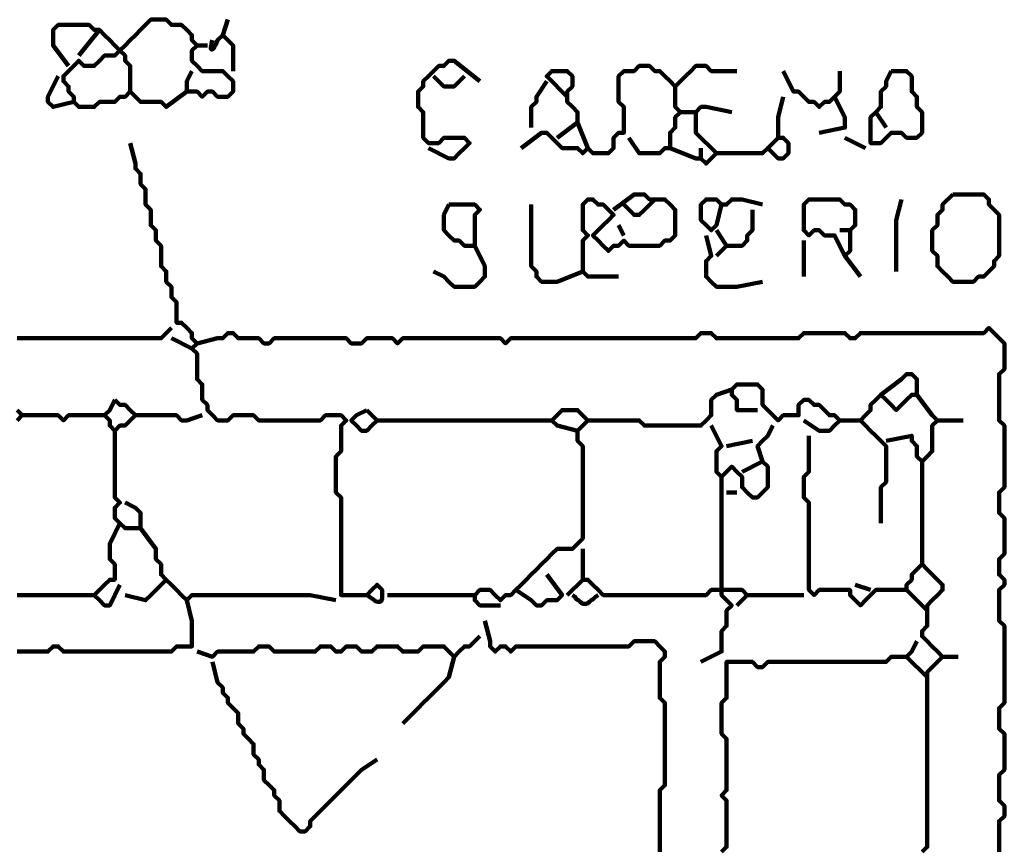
# Model space of a CAD drawing. Header units: metres. Extents: x 2413 to 4131, y 3282 to 4239.
# Tile 29 of 57: x 2932.42 to 2934.18, y 4231.08 to 4232.57. Entities that reach past the tile are written whole.
import ezdxf

# ---------------------------------------------------------------- set-up
doc = ezdxf.new("R2010")
doc.units = ezdxf.units.M
doc.layers.add('P', color=250, linetype='Continuous', lineweight=100)

msp = doc.modelspace()

# ---------------------------------------------------------------- linework, layer by layer
at = {"layer": 'P', "color": 0, "linetype": 'Continuous'}
for points in [[(2932.7158, 4232.4417), (2932.6788, 4232.4141), (2932.6696, 4232.4233), (2932.6604, 4232.4233), (2932.6511, 4232.4233), (2932.6419, 4232.4233), (2932.6327, 4232.4233), (2932.6235, 4232.4325), (2932.6142, 4232.4417), (2932.605, 4232.4325), (2932.5958, 4232.4325), (2932.5865, 4232.4233), (2932.5773, 4232.4233), (2932.5681, 4232.4233), (2932.5588, 4232.4233), (2932.5496, 4232.4141), (2932.5404, 4232.4141), (2932.5311, 4232.4141), (2932.5219, 4232.4141), (2932.5127, 4232.4233), (2932.5127, 4232.4325), (2932.5035, 4232.4417), (2932.5035, 4232.451), (2932.4942, 4232.4602), (2932.4942, 4232.4694), (2932.5035, 4232.4787), (2932.5127, 4232.4879), (2932.5219, 4232.4971), (2932.5311, 4232.4879), (2932.5404, 4232.4879), (2932.5496, 4232.4879), (2932.5588, 4232.4971), (2932.5681, 4232.5064), (2932.5773, 4232.5064), (2932.5865, 4232.5064), (2932.5958, 4232.5156), (2932.605, 4232.5248), (2932.6142, 4232.5341), (2932.6235, 4232.5433), (2932.6327, 4232.5525), (2932.6419, 4232.5617), (2932.6511, 4232.571), (2932.6604, 4232.571), (2932.6696, 4232.571), (2932.6788, 4232.571), (2932.6881, 4232.5617), (2932.6973, 4232.5617), (2932.7065, 4232.5617), (2932.7158, 4232.5525), (2932.725, 4232.5433), (2932.725, 4232.5341), (2932.7342, 4232.5248), (2932.725, 4232.5156), (2932.725, 4232.5064), (2932.725, 4232.4971), (2932.7342, 4232.4879), (2932.7435, 4232.4787), (2932.7527, 4232.4787), (2932.7619, 4232.4787), (2932.7711, 4232.4787), (2932.7804, 4232.4787), (2932.7896, 4232.4694), (2932.7988, 4232.4602), (2932.7988, 4232.451), (2932.7988, 4232.4417), (2932.7896, 4232.4325), (2932.7804, 4232.4325), (2932.7711, 4232.4325), (2932.7619, 4232.4417), (2932.7527, 4232.4417), (2932.7435, 4232.4325), (2932.7342, 4232.4417), (2932.725, 4232.4417), (2932.7158, 4232.4417), (2932.7158, 4232.451), (2932.7158, 4232.4602), (2932.725, 4232.4787)], [(2932.7896, 4232.571), (2932.7804, 4232.5433), (2932.7711, 4232.5341), (2932.7696, 4232.531), (2932.7681, 4232.5264), (2932.765, 4232.5217), (2932.7635, 4232.5187), (2932.7604, 4232.5171), (2932.7588, 4232.5187), (2932.7588, 4232.5217), (2932.7604, 4232.5264), (2932.7604, 4232.5294), (2932.7619, 4232.5341)], [(2932.5035, 4232.4879), (2932.4758, 4232.5248), (2932.4758, 4232.5341), (2932.4758, 4232.5433), (2932.4758, 4232.5525), (2932.485, 4232.5617), (2932.4942, 4232.5617), (2932.5035, 4232.5617), (2932.5127, 4232.5617), (2932.5219, 4232.5617), (2932.5311, 4232.5617), (2932.5404, 4232.5617), (2932.5496, 4232.5525), (2932.5588, 4232.5525), (2932.5681, 4232.5433), (2932.5773, 4232.5341), (2932.5865, 4232.5248), (2932.5958, 4232.5156), (2932.605, 4232.5064), (2932.605, 4232.4971), (2932.6142, 4232.4879), (2932.6142, 4232.4787), (2932.6142, 4232.4694), (2932.6142, 4232.4602), (2932.6142, 4232.4417)], [(2932.5588, 4232.5525), (2932.5219, 4232.5064)], [(2932.7804, 4232.5433), (2932.7988, 4232.5248), (2932.7988, 4232.5156), (2932.7988, 4232.5064), (2932.7988, 4232.4787)], [(2932.7342, 4232.5248), (2932.7527, 4232.5248)], [(2933.1496, 4232.3402), (2933.1865, 4232.3217), (2933.1958, 4232.3217), (2933.205, 4232.331), (2933.2142, 4232.3402), (2933.2235, 4232.3494), (2933.2142, 4232.3587), (2933.205, 4232.3587), (2933.1958, 4232.3587), (2933.1865, 4232.3587), (2933.1773, 4232.3587), (2933.1681, 4232.3494), (2933.1588, 4232.3494), (2933.1496, 4232.3494), (2933.1404, 4232.3587), (2933.1404, 4232.3679), (2933.1404, 4232.3771), (2933.1404, 4232.3864), (2933.1404, 4232.3956), (2933.1404, 4232.4048), (2933.1311, 4232.4141), (2933.1311, 4232.4233), (2933.1311, 4232.4325), (2933.1311, 4232.4417), (2933.1404, 4232.451), (2933.1404, 4232.4602), (2933.1496, 4232.4694), (2933.1588, 4232.4787), (2933.1681, 4232.4879), (2933.1773, 4232.4879), (2933.1865, 4232.4971), (2933.1958, 4232.4971), (2933.2419, 4232.4602)], [(2933.3158, 4232.3402), (2933.3527, 4232.3679), (2933.3619, 4232.3679), (2933.3711, 4232.3587), (2933.3804, 4232.3494), (2933.3896, 4232.3402), (2933.3988, 4232.3402), (2933.4081, 4232.3402), (2933.4173, 4232.3402), (2933.4265, 4232.331), (2933.4358, 4232.3402), (2933.445, 4232.331), (2933.4542, 4232.331), (2933.4635, 4232.331), (2933.4727, 4232.331), (2933.4819, 4232.3402), (2933.4819, 4232.3494), (2933.4819, 4232.3587), (2933.4911, 4232.3679), (2933.5004, 4232.3679), (2933.5004, 4232.3771), (2933.5004, 4232.3864), (2933.5004, 4232.3956), (2933.5004, 4232.4048), (2933.5004, 4232.4141), (2933.4911, 4232.4233), (2933.4911, 4232.4325), (2933.4911, 4232.4417), (2933.4911, 4232.451), (2933.4911, 4232.4602), (2933.4911, 4232.4694), (2933.5004, 4232.4787), (2933.5096, 4232.4787), (2933.5188, 4232.4787), (2933.5281, 4232.4879), (2933.5373, 4232.4879), (2933.5465, 4232.4879), (2933.5558, 4232.4787), (2933.565, 4232.4787), (2933.5742, 4232.4694), (2933.5835, 4232.4602), (2933.5927, 4232.451), (2933.6019, 4232.4602), (2933.6111, 4232.4694), (2933.6204, 4232.4787), (2933.6296, 4232.4879), (2933.6388, 4232.4879), (2933.6481, 4232.4879), (2933.6573, 4232.4787), (2933.6665, 4232.4787), (2933.6758, 4232.4787), (2933.685, 4232.4787), (2933.7035, 4232.4787)], [(2933.3988, 4232.4325), (2933.3619, 4232.4694), (2933.3711, 4232.4787), (2933.3804, 4232.4787), (2933.3896, 4232.4787), (2933.3988, 4232.4787), (2933.4081, 4232.4694), (2933.4081, 4232.4602), (2933.4081, 4232.451), (2933.3988, 4232.4417), (2933.3988, 4232.4325), (2933.3988, 4232.4233), (2933.4081, 4232.4141), (2933.4173, 4232.4048), (2933.4173, 4232.3956), (2933.4173, 4232.3864), (2933.3804, 4232.3587)], [(2933.7865, 4232.4787), (2933.805, 4232.4417), (2933.8142, 4232.4417), (2933.8235, 4232.4325), (2933.8327, 4232.4233), (2933.8419, 4232.4233), (2933.8511, 4232.4141), (2933.8604, 4232.4233), (2933.8696, 4232.4233), (2933.8788, 4232.4325), (2933.8881, 4232.4417), (2933.8881, 4232.451), (2933.8881, 4232.4787)], [(2933.9804, 4232.4787), (2933.9896, 4232.4787), (2933.9988, 4232.4787), (2934.0081, 4232.4787), (2934.0173, 4232.4694), (2934.0173, 4232.4602), (2934.0173, 4232.451), (2934.0173, 4232.4417), (2934.0265, 4232.4325), (2934.0265, 4232.4233), (2934.0265, 4232.4141), (2934.0358, 4232.4048), (2934.0358, 4232.3956), (2934.0358, 4232.3864), (2934.0358, 4232.3771), (2934.0358, 4232.3679), (2934.0265, 4232.3587), (2934.0173, 4232.3587), (2934.0081, 4232.3587), (2933.9988, 4232.3679), (2933.9896, 4232.3679), (2933.9804, 4232.3679), (2933.9711, 4232.3587), (2933.9619, 4232.3494), (2933.9527, 4232.3494), (2933.9435, 4232.3494), (2933.9435, 4232.3587), (2933.9435, 4232.3679), (2933.9435, 4232.3771), (2933.9435, 4232.3864), (2933.9435, 4232.3956), (2933.9527, 4232.4048), (2933.9619, 4232.4141), (2933.9619, 4232.4233), (2933.9619, 4232.4325), (2933.9619, 4232.4417), (2933.9711, 4232.451), (2933.9711, 4232.4602), (2933.9804, 4232.4787)], [(2932.485, 4232.4694), (2932.4665, 4232.4325), (2932.4665, 4232.4233), (2932.4758, 4232.4141), (2932.5127, 4232.4233)], [(2933.1588, 4232.4694), (2933.1773, 4232.451), (2933.1865, 4232.451), (2933.1958, 4232.451), (2933.2142, 4232.4694)], [(2933.3619, 4232.4602), (2933.3435, 4232.4325), (2933.3435, 4232.4233), (2933.3342, 4232.4141), (2933.3342, 4232.4048), (2933.3342, 4232.3956), (2933.3342, 4232.3771)], [(2933.5927, 4232.451), (2933.5927, 4232.4141), (2933.6019, 4232.4048), (2933.5927, 4232.3956), (2933.5927, 4232.3864), (2933.5927, 4232.3771), (2933.5835, 4232.3679), (2933.5835, 4232.3587), (2933.5835, 4232.3494), (2933.5835, 4232.3402), (2933.5742, 4232.3402), (2933.565, 4232.331), (2933.5558, 4232.331), (2933.5465, 4232.331), (2933.5373, 4232.331), (2933.5281, 4232.331), (2933.5096, 4232.3587)], [(2933.7865, 4232.4325), (2933.7773, 4232.3956), (2933.7773, 4232.3864), (2933.7773, 4232.3771), (2933.7773, 4232.3679), (2933.7773, 4232.3587), (2933.7865, 4232.3587), (2933.7958, 4232.3494), (2933.7958, 4232.3402), (2933.7958, 4232.331), (2933.7865, 4232.3217), (2933.7773, 4232.3217), (2933.7681, 4232.331), (2933.7588, 4232.3402), (2933.7496, 4232.331), (2933.7404, 4232.331), (2933.7311, 4232.331), (2933.7219, 4232.331), (2933.7127, 4232.331), (2933.7035, 4232.331), (2933.6942, 4232.331), (2933.685, 4232.331), (2933.6758, 4232.331), (2933.6665, 4232.331), (2933.6573, 4232.3217), (2933.6481, 4232.3125), (2933.6388, 4232.3217), (2933.6296, 4232.3217), (2933.5835, 4232.3402)], [(2933.8788, 4232.4325), (2933.8973, 4232.3956), (2933.8973, 4232.3864), (2933.8973, 4232.3771), (2933.8511, 4232.3679)], [(2933.6019, 4232.4048), (2933.6296, 4232.4048)], [(2933.6665, 4232.331), (2933.6296, 4232.3679), (2933.6296, 4232.3771), (2933.6296, 4232.3864), (2933.6296, 4232.3956), (2933.6296, 4232.4048), (2933.6388, 4232.4141), (2933.6481, 4232.4141), (2933.6942, 4232.4048)], [(2933.9527, 4232.4048), (2933.9711, 4232.3771)], [(2933.4173, 4232.3864), (2933.4358, 4232.3402)], [(2933.7773, 4232.3587), (2933.7588, 4232.3402)], [(2933.8973, 4232.3587), (2933.9342, 4232.3402)], [(2932.6142, 4232.3494), (2932.6235, 4232.3125), (2932.6235, 4232.3033), (2932.6327, 4232.2941), (2932.6327, 4232.2848), (2932.6327, 4232.2756), (2932.6419, 4232.2664), (2932.6419, 4232.2571), (2932.6419, 4232.2479), (2932.6419, 4232.2387), (2932.6511, 4232.2294), (2932.6511, 4232.2202), (2932.6511, 4232.211), (2932.6511, 4232.2017), (2932.6604, 4232.1925), (2932.6604, 4232.1833), (2932.6604, 4232.1741), (2932.6696, 4232.1648), (2932.6696, 4232.1556), (2932.6696, 4232.1464), (2932.6696, 4232.1371), (2932.6696, 4232.1279), (2932.6788, 4232.1187), (2932.6788, 4232.1094), (2932.6788, 4232.1002), (2932.6881, 4232.091), (2932.6881, 4232.0817), (2932.6881, 4232.0725), (2932.6973, 4232.0633), (2932.6973, 4232.0541), (2932.6973, 4232.0448), (2932.6973, 4232.0356), (2932.6973, 4232.0264), (2932.7065, 4232.0264), (2932.7158, 4232.0171), (2932.725, 4232.0079), (2932.725, 4231.9987), (2932.7342, 4231.9894), (2932.725, 4231.9802), (2932.7342, 4231.971), (2932.7342, 4231.9617), (2932.7342, 4231.9525), (2932.7342, 4231.9433), (2932.7342, 4231.9341), (2932.7342, 4231.9248), (2932.7435, 4231.9156), (2932.7435, 4231.9064), (2932.7435, 4231.8971), (2932.7435, 4231.8879), (2932.7527, 4231.8787), (2932.7527, 4231.8694), (2932.7619, 4231.8602), (2932.7711, 4231.851), (2932.7804, 4231.851), (2932.7896, 4231.851), (2932.7988, 4231.8602), (2932.8081, 4231.8602), (2932.8173, 4231.8602), (2932.8265, 4231.8602), (2932.8358, 4231.8602), (2932.845, 4231.851), (2932.8542, 4231.851), (2932.8635, 4231.851), (2932.8727, 4231.851), (2932.8819, 4231.851), (2932.8911, 4231.851), (2932.9004, 4231.851), (2932.9096, 4231.851), (2932.9188, 4231.851), (2932.9281, 4231.851), (2932.9373, 4231.851), (2932.9465, 4231.851), (2932.9558, 4231.851), (2932.965, 4231.8602), (2932.9742, 4231.8602), (2932.9835, 4231.8602), (2932.9927, 4231.8602), (2933.0019, 4231.851), (2932.9927, 4231.8417), (2932.9927, 4231.8325), (2932.9927, 4231.8233), (2932.9927, 4231.8141), (2932.9927, 4231.8048), (2932.9927, 4231.7956), (2932.9835, 4231.7864), (2932.9835, 4231.7771), (2932.9835, 4231.7679), (2932.9835, 4231.7587), (2932.9835, 4231.7494), (2932.9835, 4231.7402), (2932.9835, 4231.731), (2932.9835, 4231.7217), (2932.9927, 4231.7125), (2932.9927, 4231.7033), (2932.9927, 4231.6941), (2932.9927, 4231.6848), (2932.9927, 4231.6756), (2932.9927, 4231.6664), (2932.9927, 4231.6571), (2932.9927, 4231.6479), (2932.9927, 4231.6387), (2932.9927, 4231.6294), (2932.9927, 4231.6202), (2932.9927, 4231.611), (2932.9927, 4231.6017), (2932.9927, 4231.5925), (2932.9927, 4231.5833), (2932.9927, 4231.5741), (2932.9927, 4231.5648), (2932.9927, 4231.5556), (2932.9927, 4231.5464), (2932.9927, 4231.5371), (2933.0019, 4231.5371), (2933.0111, 4231.5371), (2933.0204, 4231.5371), (2933.0296, 4231.5371), (2933.0388, 4231.5371), (2933.0481, 4231.5464), (2933.0573, 4231.5556), (2933.0665, 4231.5464), (2933.0665, 4231.5417), (2933.0665, 4231.5371), (2933.0665, 4231.531), (2933.065, 4231.5264), (2933.0619, 4231.5248), (2933.0588, 4231.5248), (2933.0542, 4231.5264), (2933.0511, 4231.5294), (2933.0481, 4231.531), (2933.0435, 4231.5341), (2933.0388, 4231.5371)], [(2933.6388, 4232.3402), (2933.6388, 4232.3217)], [(2933.4819, 4232.2294), (2933.5188, 4232.2571), (2933.5281, 4232.2571), (2933.5373, 4232.2571), (2933.5465, 4232.2479), (2933.5558, 4232.2479), (2933.565, 4232.2479), (2933.5742, 4232.2479), (2933.5835, 4232.2387), (2933.5927, 4232.2294), (2933.5927, 4232.2202), (2933.5927, 4232.211), (2933.5927, 4232.2017), (2933.5927, 4232.1925), (2933.5927, 4232.1833), (2933.5835, 4232.1741), (2933.5742, 4232.1741), (2933.565, 4232.1648), (2933.5558, 4232.1648), (2933.5465, 4232.1648), (2933.5373, 4232.1648), (2933.5281, 4232.1648), (2933.5188, 4232.1648), (2933.5096, 4232.1648), (2933.5004, 4232.1741), (2933.4911, 4232.1648), (2933.4819, 4232.1648), (2933.4727, 4232.1556), (2933.4635, 4232.1648), (2933.4542, 4232.1741), (2933.445, 4232.1833), (2933.4542, 4232.1925), (2933.4635, 4232.2017), (2933.4727, 4232.211), (2933.4819, 4232.2202), (2933.4727, 4232.2294), (2933.4635, 4232.2387), (2933.4542, 4232.2387), (2933.445, 4232.2479), (2933.4358, 4232.2479), (2933.4265, 4232.2387), (2933.4265, 4232.2294), (2933.4265, 4232.2202), (2933.4265, 4232.211), (2933.4265, 4232.2017), (2933.4265, 4232.1925), (2933.4358, 4232.1833), (2933.4265, 4232.1741), (2933.4265, 4232.1648), (2933.4265, 4232.1556), (2933.4265, 4232.1464), (2933.4265, 4232.1371), (2933.4265, 4232.1279), (2933.4265, 4232.1187), (2933.4358, 4232.1094), (2933.445, 4232.1094), (2933.4911, 4232.1094)], [(2933.5558, 4232.2479), (2933.5373, 4232.2294), (2933.5281, 4232.2202), (2933.5188, 4232.2202), (2933.5004, 4232.2387)], [(2933.6758, 4232.2387), (2933.6665, 4232.2017), (2933.6573, 4232.1925), (2933.6481, 4232.2017), (2933.6388, 4232.211), (2933.6388, 4232.2202), (2933.6388, 4232.2294), (2933.6388, 4232.2387), (2933.6481, 4232.2479), (2933.6573, 4232.2479), (2933.6665, 4232.2479), (2933.6758, 4232.2387), (2933.685, 4232.2387), (2933.6942, 4232.2479), (2933.7035, 4232.2479), (2933.7127, 4232.2479), (2933.7496, 4232.2387)], [(2933.8973, 4232.1464), (2933.8788, 4232.1833), (2933.8696, 4232.1833), (2933.8604, 4232.1833), (2933.8511, 4232.1925), (2933.8419, 4232.1925), (2933.8327, 4232.1833), (2933.8235, 4232.1925), (2933.8235, 4232.2017), (2933.8235, 4232.211), (2933.8235, 4232.2202), (2933.8235, 4232.2294), (2933.8235, 4232.2387), (2933.8327, 4232.2479), (2933.8419, 4232.2479), (2933.8511, 4232.2479), (2933.8604, 4232.2479), (2933.8696, 4232.2479), (2933.8788, 4232.2479), (2933.8881, 4232.2479), (2933.8973, 4232.2387), (2933.9065, 4232.2387), (2933.9158, 4232.2294), (2933.9158, 4232.2202), (2933.9158, 4232.211), (2933.9158, 4232.2017), (2933.9065, 4232.1925), (2933.9065, 4232.1833), (2933.9065, 4232.1741), (2933.9065, 4232.1648), (2933.9065, 4232.1556), (2933.8973, 4232.1464), (2933.925, 4232.1094)], [(2933.9988, 4232.2479), (2933.9896, 4232.211), (2933.9896, 4232.2017), (2933.9896, 4232.1925), (2933.9896, 4232.1833), (2933.9896, 4232.1741), (2933.9896, 4232.1648), (2933.9896, 4232.1556), (2933.9896, 4232.1187)], [(2934.0911, 4232.2571), (2934.1004, 4232.2571), (2934.1096, 4232.2571), (2934.1188, 4232.2571), (2934.1281, 4232.2571), (2934.1373, 4232.2571), (2934.1465, 4232.2571), (2934.1558, 4232.2479), (2934.1558, 4232.2387), (2934.165, 4232.2294), (2934.1742, 4232.2202), (2934.1742, 4232.211), (2934.1742, 4232.2017), (2934.1742, 4232.1925), (2934.1742, 4232.1833), (2934.1742, 4232.1741), (2934.1742, 4232.1648), (2934.1742, 4232.1556), (2934.1742, 4232.1464), (2934.165, 4232.1371), (2934.165, 4232.1279), (2934.1558, 4232.1187), (2934.1465, 4232.1094), (2934.1373, 4232.1094), (2934.1281, 4232.1002), (2934.1188, 4232.1002), (2934.1096, 4232.1002), (2934.1004, 4232.1002), (2934.0911, 4232.1002), (2934.0819, 4232.1094), (2934.0727, 4232.1187), (2934.0635, 4232.1279), (2934.0635, 4232.1371), (2934.0635, 4232.1464), (2934.0542, 4232.1556), (2934.0542, 4232.1648), (2934.0542, 4232.1741), (2934.0542, 4232.1833), (2934.0542, 4232.1925), (2934.0635, 4232.2017), (2934.0635, 4232.211), (2934.0635, 4232.2202), (2934.0727, 4232.2294), (2934.0727, 4232.2387), (2934.0911, 4232.2571)], [(2933.1865, 4232.2387), (2933.1958, 4232.2387), (2933.205, 4232.2387), (2933.2142, 4232.2387), (2933.2235, 4232.2387), (2933.2327, 4232.2387), (2933.2419, 4232.2294), (2933.2327, 4232.2202), (2933.2327, 4232.211), (2933.2327, 4232.2017), (2933.2327, 4232.1925), (2933.2327, 4232.1833), (2933.2327, 4232.1741), (2933.2327, 4232.1648), (2933.2235, 4232.1648), (2933.2142, 4232.1648), (2933.205, 4232.1741), (2933.1958, 4232.1741), (2933.1865, 4232.1833), (2933.1773, 4232.1925), (2933.1773, 4232.2017), (2933.1773, 4232.211), (2933.1773, 4232.2202), (2933.1865, 4232.2387)], [(2933.3342, 4232.2387), (2933.3342, 4232.2017), (2933.3342, 4232.1925), (2933.3342, 4232.1833), (2933.3342, 4232.1741), (2933.3342, 4232.1648), (2933.3342, 4232.1556), (2933.3342, 4232.1464), (2933.3342, 4232.1371), (2933.3342, 4232.1279), (2933.3435, 4232.1187), (2933.3435, 4232.1094), (2933.3527, 4232.1002), (2933.3619, 4232.1002), (2933.3711, 4232.1002), (2933.3804, 4232.1002), (2933.4265, 4232.1187)], [(2933.7311, 4232.2294), (2933.7311, 4232.1925), (2933.7219, 4232.1833), (2933.7219, 4232.1741), (2933.7127, 4232.1648), (2933.7035, 4232.1648), (2933.6942, 4232.1648), (2933.685, 4232.1648), (2933.6665, 4232.1925)], [(2933.4911, 4232.2017), (2933.5004, 4232.1833)], [(2933.8881, 4232.1925), (2933.9065, 4232.1925)], [(2933.6481, 4232.1833), (2933.6573, 4232.1464), (2933.6481, 4232.1371), (2933.6481, 4232.1279), (2933.6481, 4232.1187), (2933.6481, 4232.1094), (2933.6573, 4232.1002), (2933.6665, 4232.091), (2933.6758, 4232.091), (2933.685, 4232.091), (2933.6942, 4232.091), (2933.7035, 4232.091), (2933.7496, 4232.1002)], [(2933.8235, 4232.1741), (2933.8235, 4232.1556), (2933.8235, 4232.1464), (2933.8235, 4232.1371), (2933.8235, 4232.1094)], [(2933.2327, 4232.1648), (2933.2511, 4232.1279), (2933.2511, 4232.1187), (2933.2511, 4232.1094), (2933.2419, 4232.1002), (2933.2327, 4232.091), (2933.2235, 4232.091), (2933.2142, 4232.091), (2933.205, 4232.091), (2933.1958, 4232.091), (2933.1865, 4232.1002), (2933.1773, 4232.1094), (2933.1588, 4232.1187)], [(2933.685, 4232.1648), (2933.6665, 4232.1464)], [(2932.6881, 4232.0171), (2932.6696, 4231.9987), (2932.6604, 4231.9987), (2932.6511, 4231.9987), (2932.6419, 4231.9987), (2932.6327, 4231.9987), (2932.6235, 4231.9987), (2932.6142, 4231.9987), (2932.605, 4231.9987), (2932.5958, 4231.9987), (2932.5865, 4231.9987), (2932.5773, 4231.9987), (2932.5681, 4231.9987), (2932.5588, 4231.9987), (2932.5496, 4231.9987), (2932.5404, 4231.9987), (2932.5311, 4231.9987), (2932.5219, 4231.9987), (2932.5127, 4231.9987), (2932.5035, 4231.9987), (2932.4942, 4231.9987), (2932.485, 4231.9987), (2932.4758, 4231.9987), (2932.4665, 4231.9987), (2932.4573, 4231.9987), (2932.4481, 4231.9987), (2932.4388, 4231.9987), (2932.4296, 4231.9987), (2932.4204, 4231.9987), (2932.4111, 4231.9987)], [(2932.7342, 4231.9894), (2932.7711, 4231.9987), (2932.7804, 4231.9987), (2932.7896, 4232.0079), (2932.7988, 4232.0079), (2932.8081, 4231.9987), (2932.8173, 4231.9987), (2932.8265, 4231.9987), (2932.8358, 4231.9987), (2932.845, 4231.9987), (2932.8542, 4231.9894), (2932.8635, 4231.9894), (2932.8727, 4231.9987), (2932.8819, 4231.9987), (2932.8911, 4231.9987), (2932.9004, 4231.9987), (2932.9096, 4231.9987), (2932.9188, 4231.9987), (2932.9281, 4231.9987), (2932.9373, 4231.9987), (2932.9465, 4231.9987), (2932.9558, 4231.9987), (2932.965, 4231.9987), (2932.9742, 4231.9987), (2932.9835, 4231.9987), (2932.9927, 4231.9987), (2933.0019, 4231.9987), (2933.0111, 4231.9894), (2933.0204, 4231.9894), (2933.0296, 4231.9894), (2933.0388, 4231.9987), (2933.0481, 4231.9987), (2933.0573, 4231.9987), (2933.0665, 4231.9987), (2933.0758, 4231.9987), (2933.085, 4231.9987), (2933.0942, 4231.9894), (2933.1035, 4231.9987), (2933.1127, 4231.9987), (2933.1219, 4231.9987), (2933.1311, 4231.9987), (2933.1404, 4231.9987), (2933.1496, 4231.9987), (2933.1588, 4231.9987), (2933.1681, 4231.9987), (2933.1773, 4231.9987), (2933.1865, 4231.9987), (2933.1958, 4231.9987), (2933.205, 4231.9987), (2933.2142, 4231.9987), (2933.2235, 4231.9987), (2933.2327, 4231.9987), (2933.2419, 4231.9987), (2933.2511, 4231.9987), (2933.2604, 4231.9987), (2933.2696, 4231.9987), (2933.2788, 4231.9987), (2933.2881, 4231.9894), (2933.2973, 4231.9987), (2933.3065, 4231.9987), (2933.3158, 4231.9987), (2933.325, 4231.9987), (2933.3342, 4231.9987), (2933.3435, 4231.9987), (2933.3527, 4231.9987), (2933.3619, 4231.9987), (2933.3711, 4231.9987), (2933.3804, 4231.9987), (2933.3896, 4231.9987), (2933.3988, 4231.9987), (2933.4081, 4231.9987), (2933.4173, 4231.9987), (2933.4265, 4231.9987), (2933.4358, 4231.9987), (2933.445, 4231.9987), (2933.4542, 4231.9987), (2933.4635, 4231.9987), (2933.4727, 4231.9987), (2933.4819, 4231.9987), (2933.4911, 4231.9987), (2933.5004, 4231.9987), (2933.5096, 4231.9987), (2933.5188, 4231.9987), (2933.5281, 4231.9987), (2933.5373, 4231.9987), (2933.5465, 4231.9987), (2933.5558, 4231.9987), (2933.565, 4231.9987), (2933.5742, 4231.9987), (2933.5835, 4231.9987), (2933.5927, 4231.9987), (2933.6019, 4231.9987), (2933.6111, 4231.9987), (2933.6204, 4231.9987), (2933.6296, 4231.9987), (2933.6388, 4232.0079), (2933.6481, 4232.0079), (2933.6573, 4232.0079), (2933.6665, 4231.9987), (2933.6758, 4231.9987), (2933.685, 4231.9987), (2933.6942, 4231.9987), (2933.7035, 4231.9987), (2933.7127, 4231.9987), (2933.7219, 4231.9987), (2933.7311, 4231.9987), (2933.7404, 4231.9987), (2933.7496, 4231.9987), (2933.7588, 4231.9987), (2933.7681, 4231.9987), (2933.7773, 4231.9987), (2933.7865, 4231.9987), (2933.7958, 4231.9987), (2933.805, 4231.9987), (2933.8142, 4231.9987), (2933.8235, 4232.0079), (2933.8327, 4232.0079), (2933.8419, 4232.0079), (2933.8511, 4232.0079), (2933.8604, 4232.0079), (2933.8696, 4232.0079), (2933.8788, 4232.0079), (2933.8881, 4232.0079), (2933.8973, 4232.0079), (2933.9065, 4231.9987), (2933.9158, 4231.9987), (2933.925, 4232.0079), (2933.9342, 4232.0079), (2933.9435, 4232.0079), (2933.9527, 4232.0079), (2933.9619, 4232.0079), (2933.9711, 4232.0079), (2933.9804, 4232.0079), (2933.9896, 4232.0079), (2933.9988, 4232.0079), (2934.0081, 4232.0079), (2934.0173, 4232.0079), (2934.0265, 4232.0079), (2934.0358, 4232.0079), (2934.045, 4232.0079), (2934.0542, 4232.0079), (2934.0635, 4232.0079), (2934.0727, 4232.0079), (2934.0819, 4232.0079), (2934.0911, 4232.0079), (2934.1004, 4232.0079), (2934.1096, 4232.0079), (2934.1188, 4232.0079), (2934.1281, 4232.0079), (2934.1373, 4232.0079), (2934.1465, 4232.0079), (2934.1558, 4232.0171), (2934.165, 4232.0079), (2934.1742, 4231.9987), (2934.1835, 4231.9894), (2934.1835, 4231.9802), (2934.1835, 4231.971), (2934.1835, 4231.9617), (2934.1835, 4231.9525), (2934.1835, 4231.9433), (2934.1742, 4231.9341), (2934.1742, 4231.9248), (2934.1742, 4231.9156), (2934.1742, 4231.9064), (2934.1742, 4231.8971), (2934.1742, 4231.8879), (2934.1742, 4231.8787), (2934.1742, 4231.8694), (2934.1742, 4231.8602), (2934.1742, 4231.851), (2934.1835, 4231.8417), (2934.1835, 4231.8325), (2934.1835, 4231.8233), (2934.1835, 4231.8141), (2934.1835, 4231.8048), (2934.1835, 4231.7956), (2934.1835, 4231.7864), (2934.1835, 4231.7771), (2934.1835, 4231.7679), (2934.1835, 4231.7587), (2934.1835, 4231.7494), (2934.1835, 4231.7402), (2934.1835, 4231.731), (2934.1742, 4231.7217), (2934.1742, 4231.7125), (2934.1742, 4231.7033), (2934.1742, 4231.6941), (2934.1742, 4231.6848), (2934.1835, 4231.6756), (2934.1835, 4231.6664), (2934.1835, 4231.6571), (2934.1835, 4231.6479), (2934.1835, 4231.6387), (2934.1835, 4231.6294), (2934.1835, 4231.6202), (2934.1835, 4231.611), (2934.1742, 4231.6017), (2934.1742, 4231.5925), (2934.1742, 4231.5833), (2934.1742, 4231.5741), (2934.1835, 4231.5648), (2934.1835, 4231.5556), (2934.1742, 4231.5464), (2934.1742, 4231.5371), (2934.1742, 4231.5279), (2934.1742, 4231.5187), (2934.1742, 4231.5094), (2934.1742, 4231.5002), (2934.1742, 4231.491), (2934.1835, 4231.4817), (2934.1835, 4231.4725), (2934.1835, 4231.4633), (2934.1835, 4231.4541), (2934.1835, 4231.4448), (2934.1835, 4231.4356), (2934.1835, 4231.4264), (2934.1835, 4231.4171), (2934.1835, 4231.4079), (2934.1835, 4231.3987), (2934.1835, 4231.3894), (2934.1835, 4231.3802), (2934.1835, 4231.371), (2934.1835, 4231.3617), (2934.1835, 4231.3525), (2934.1835, 4231.3433), (2934.1742, 4231.3341), (2934.1742, 4231.3248), (2934.1742, 4231.3156), (2934.1742, 4231.3064), (2934.1742, 4231.2971), (2934.1835, 4231.2879), (2934.1835, 4231.2787), (2934.1835, 4231.2694), (2934.1835, 4231.2602), (2934.1835, 4231.251), (2934.1835, 4231.2417), (2934.1835, 4231.2325), (2934.1835, 4231.2233), (2934.1742, 4231.2141), (2934.1742, 4231.2048), (2934.1742, 4231.1956), (2934.1742, 4231.1864), (2934.1742, 4231.1771), (2934.1742, 4231.1679), (2934.1835, 4231.1587), (2934.1835, 4231.1494), (2934.1835, 4231.1402), (2934.1742, 4231.131), (2934.1742, 4231.1217), (2934.1742, 4231.1125), (2934.1742, 4231.1033), (2934.1742, 4231.0941), (2934.1742, 4231.0848), (2934.1742, 4231.0756)], [(2932.6881, 4231.9987), (2932.725, 4231.9802)], [(2933.9619, 4231.8971), (2933.9988, 4231.9248), (2934.0081, 4231.9341), (2934.0173, 4231.9341), (2934.0265, 4231.9248), (2934.0265, 4231.9156), (2934.0265, 4231.9064), (2934.0265, 4231.8971), (2934.0173, 4231.8971), (2934.0081, 4231.8879), (2933.9988, 4231.8787), (2933.9896, 4231.8694), (2933.9804, 4231.8787), (2933.9711, 4231.8879), (2933.9619, 4231.8971), (2933.9527, 4231.8879), (2933.9435, 4231.8787), (2933.9435, 4231.8694), (2933.9342, 4231.8602), (2933.925, 4231.851), (2933.9342, 4231.8417), (2933.9435, 4231.8325), (2933.9527, 4231.8233), (2933.9619, 4231.8141), (2933.9711, 4231.8048), (2933.9711, 4231.7956), (2933.9711, 4231.7864), (2933.9711, 4231.7771), (2933.9711, 4231.7679), (2933.9711, 4231.7587), (2933.9711, 4231.7494), (2933.9711, 4231.7402), (2933.9619, 4231.731), (2933.9619, 4231.7217), (2933.9619, 4231.7125), (2933.9619, 4231.7033), (2933.9619, 4231.6664)], [(2933.7404, 4231.8694), (2933.7035, 4231.8694), (2933.7035, 4231.8787), (2933.7035, 4231.8879), (2933.6942, 4231.8971), (2933.6942, 4231.9064), (2933.7035, 4231.9156), (2933.7127, 4231.9156), (2933.7219, 4231.9156), (2933.7311, 4231.9156), (2933.7404, 4231.9156), (2933.7496, 4231.9064), (2933.7496, 4231.8971), (2933.7496, 4231.8879), (2933.7496, 4231.8787), (2933.7588, 4231.8694), (2933.7681, 4231.8602), (2933.7773, 4231.851), (2933.7865, 4231.8602), (2933.7958, 4231.8602), (2933.805, 4231.8602), (2933.8142, 4231.8602), (2933.8142, 4231.8694), (2933.8142, 4231.8787), (2933.8235, 4231.8879), (2933.8327, 4231.8879), (2933.8419, 4231.8787), (2933.8511, 4231.8787), (2933.8604, 4231.8694), (2933.8696, 4231.8602), (2933.8788, 4231.8602), (2933.8881, 4231.851), (2933.8788, 4231.8417), (2933.8696, 4231.8325), (2933.8604, 4231.8325), (2933.8511, 4231.8325), (2933.8235, 4231.851)], [(2933.2788, 4231.5187), (2933.2419, 4231.5187), (2933.2327, 4231.5279), (2933.2327, 4231.5371), (2933.2419, 4231.5464), (2933.2511, 4231.5464), (2933.2604, 4231.5464), (2933.2696, 4231.5371), (2933.2788, 4231.5279), (2933.2881, 4231.5371), (2933.2973, 4231.5371), (2933.3065, 4231.5464), (2933.3158, 4231.5556), (2933.325, 4231.5648), (2933.3342, 4231.5741), (2933.3435, 4231.5833), (2933.3527, 4231.5925), (2933.3619, 4231.6017), (2933.3711, 4231.611), (2933.3804, 4231.6202), (2933.3896, 4231.6202), (2933.3988, 4231.6202), (2933.4081, 4231.6202), (2933.4173, 4231.6294), (2933.4265, 4231.6387), (2933.4265, 4231.6479), (2933.4265, 4231.6571), (2933.4265, 4231.6664), (2933.4265, 4231.6756), (2933.4265, 4231.6848), (2933.4265, 4231.6941), (2933.4265, 4231.7033), (2933.4265, 4231.7125), (2933.4265, 4231.7217), (2933.4265, 4231.731), (2933.4265, 4231.7402), (2933.4265, 4231.7494), (2933.4265, 4231.7587), (2933.4265, 4231.7679), (2933.4265, 4231.7771), (2933.4265, 4231.7864), (2933.4265, 4231.7956), (2933.4265, 4231.8048), (2933.4173, 4231.8141), (2933.4173, 4231.8233), (2933.4173, 4231.8325), (2933.4265, 4231.8417), (2933.4358, 4231.851), (2933.445, 4231.851), (2933.4542, 4231.851), (2933.4635, 4231.851), (2933.4727, 4231.851), (2933.4819, 4231.851), (2933.4911, 4231.851), (2933.5004, 4231.851), (2933.5096, 4231.851), (2933.5188, 4231.851), (2933.5281, 4231.851), (2933.5373, 4231.8417), (2933.5465, 4231.8417), (2933.5558, 4231.8417), (2933.565, 4231.8417), (2933.5742, 4231.8417), (2933.5835, 4231.8417), (2933.5927, 4231.8417), (2933.6019, 4231.8417), (2933.6111, 4231.8417), (2933.6204, 4231.8417), (2933.6296, 4231.8417), (2933.6388, 4231.8417), (2933.6481, 4231.851), (2933.6573, 4231.8602), (2933.6573, 4231.8694), (2933.6573, 4231.8787), (2933.6573, 4231.8879), (2933.6665, 4231.8971), (2933.6942, 4231.9064)], [(2934.0265, 4231.8971), (2934.0542, 4231.8602), (2934.0635, 4231.851), (2934.0542, 4231.8417), (2934.0542, 4231.8325), (2934.0542, 4231.8233), (2934.0542, 4231.8141), (2934.0542, 4231.8048), (2934.0542, 4231.7956), (2934.045, 4231.7864), (2934.0358, 4231.7771), (2934.0265, 4231.7864), (2934.0265, 4231.7956), (2934.0265, 4231.8048), (2934.0173, 4231.8141), (2934.0173, 4231.8233), (2933.9711, 4231.8141)], [(2932.5865, 4231.8879), (2932.5958, 4231.8787), (2932.605, 4231.8787), (2932.6142, 4231.8694), (2932.6235, 4231.8602), (2932.6142, 4231.851), (2932.605, 4231.8417), (2932.5958, 4231.8417), (2932.5865, 4231.8325), (2932.5773, 4231.8417), (2932.5773, 4231.851), (2932.5681, 4231.8602), (2932.5773, 4231.8694), (2932.5865, 4231.8879)], [(2932.4111, 4231.8694), (2932.4204, 4231.8602), (2932.4111, 4231.851)], [(2932.4204, 4231.8602), (2932.4573, 4231.8602), (2932.4665, 4231.8602), (2932.4758, 4231.8602), (2932.485, 4231.8602), (2932.4942, 4231.851), (2932.5035, 4231.8602), (2932.5127, 4231.8602), (2932.5219, 4231.8602), (2932.5311, 4231.8602), (2932.5404, 4231.8602), (2932.5496, 4231.8602), (2932.5681, 4231.8602)], [(2932.6235, 4231.8602), (2932.6604, 4231.8602), (2932.6696, 4231.8602), (2932.6788, 4231.8602), (2932.6881, 4231.8602), (2932.6973, 4231.8602), (2932.7065, 4231.851), (2932.7158, 4231.851), (2932.7435, 4231.8602)], [(2933.0388, 4231.8694), (2933.0481, 4231.8602), (2933.0573, 4231.851), (2933.0481, 4231.8417), (2933.0388, 4231.8325), (2933.0296, 4231.8325), (2933.0204, 4231.8417), (2933.0111, 4231.851), (2933.0204, 4231.8602), (2933.0388, 4231.8694)], [(2933.4173, 4231.8325), (2933.3804, 4231.8417), (2933.3711, 4231.851), (2933.3804, 4231.8602), (2933.3896, 4231.8694), (2933.3988, 4231.8694), (2933.4081, 4231.8694), (2933.4173, 4231.8694), (2933.4358, 4231.851)], [(2933.0573, 4231.851), (2933.0942, 4231.851), (2933.1035, 4231.851), (2933.1127, 4231.851), (2933.1219, 4231.851), (2933.1311, 4231.851), (2933.1404, 4231.851), (2933.1496, 4231.851), (2933.1588, 4231.851), (2933.1681, 4231.851), (2933.1773, 4231.851), (2933.1865, 4231.851), (2933.1958, 4231.851), (2933.205, 4231.851), (2933.2142, 4231.851), (2933.2235, 4231.851), (2933.2327, 4231.851), (2933.2419, 4231.851), (2933.2511, 4231.851), (2933.2604, 4231.851), (2933.2696, 4231.851), (2933.2788, 4231.851), (2933.2881, 4231.851), (2933.2973, 4231.851), (2933.3065, 4231.851), (2933.3158, 4231.851), (2933.325, 4231.851), (2933.3342, 4231.851), (2933.3711, 4231.851)], [(2933.6573, 4231.8417), (2933.6758, 4231.8048), (2933.6665, 4231.7956), (2933.6665, 4231.7864), (2933.6665, 4231.7771), (2933.6665, 4231.7679), (2933.6665, 4231.7587), (2933.6758, 4231.7494), (2933.685, 4231.7587), (2933.6942, 4231.7679), (2933.7035, 4231.7587), (2933.7127, 4231.7494), (2933.7127, 4231.7402), (2933.7127, 4231.731), (2933.7219, 4231.7217), (2933.7311, 4231.7125), (2933.7404, 4231.7125), (2933.7496, 4231.7217), (2933.7588, 4231.731), (2933.7588, 4231.7402), (2933.7588, 4231.7494), (2933.7588, 4231.7587), (2933.7588, 4231.7679), (2933.7496, 4231.7771), (2933.7127, 4231.7587)], [(2933.7681, 4231.8417), (2933.7588, 4231.8233), (2933.7496, 4231.8141), (2933.7404, 4231.8048), (2933.7496, 4231.7771)], [(2933.8881, 4231.851), (2933.925, 4231.851)], [(2934.0635, 4231.851), (2934.1096, 4231.851)], [(2932.5865, 4231.8325), (2932.5865, 4231.7956), (2932.5865, 4231.7864), (2932.5865, 4231.7771), (2932.5865, 4231.7679), (2932.5865, 4231.7587), (2932.5865, 4231.7494), (2932.5865, 4231.7402), (2932.5865, 4231.731), (2932.5865, 4231.7217), (2932.5865, 4231.7125), (2932.5958, 4231.7033), (2932.5865, 4231.6941), (2932.5865, 4231.6848), (2932.5865, 4231.6756), (2932.5958, 4231.6664), (2932.605, 4231.6571), (2932.6142, 4231.6571), (2932.6235, 4231.6571), (2932.6327, 4231.6571), (2932.6327, 4231.6664), (2932.6327, 4231.6756), (2932.6327, 4231.6848), (2932.6235, 4231.6941), (2932.605, 4231.7033)], [(2933.8327, 4231.8233), (2933.8327, 4231.7864), (2933.8327, 4231.7771), (2933.8327, 4231.7679), (2933.8327, 4231.7587), (2933.8235, 4231.7494), (2933.8235, 4231.7402), (2933.8235, 4231.731), (2933.8235, 4231.7217), (2933.8235, 4231.7125), (2933.8327, 4231.7033), (2933.8327, 4231.6941), (2933.8327, 4231.6848), (2933.8327, 4231.6756), (2933.8327, 4231.6664), (2933.8327, 4231.6571), (2933.8327, 4231.6479), (2933.8327, 4231.6387), (2933.8327, 4231.6294), (2933.8327, 4231.6202), (2933.8327, 4231.611), (2933.8327, 4231.6017), (2933.8327, 4231.5925), (2933.8327, 4231.5833), (2933.8327, 4231.5741), (2933.8327, 4231.5648), (2933.8327, 4231.5556), (2933.8327, 4231.5464), (2933.8419, 4231.5371), (2933.8511, 4231.5464), (2933.8604, 4231.5464), (2933.8696, 4231.5464), (2933.8788, 4231.5464), (2933.8881, 4231.5464), (2933.8973, 4231.5464), (2933.9065, 4231.5464), (2933.9065, 4231.5371), (2933.9158, 4231.5279), (2933.925, 4231.5187), (2933.9342, 4231.5279), (2933.9435, 4231.5371), (2933.9527, 4231.5464), (2933.9619, 4231.5464), (2933.9711, 4231.5464), (2933.9804, 4231.5464), (2933.9896, 4231.5464), (2933.9988, 4231.5464), (2934.0081, 4231.5464), (2934.0081, 4231.5556), (2934.0173, 4231.5648), (2934.0173, 4231.5741), (2934.0265, 4231.5833), (2934.0358, 4231.5925), (2934.045, 4231.5833), (2934.0542, 4231.5741), (2934.0635, 4231.5648), (2934.0727, 4231.5556), (2934.0727, 4231.5464), (2934.0635, 4231.5371), (2934.0542, 4231.5279), (2934.045, 4231.5187), (2934.045, 4231.5094), (2934.045, 4231.5002), (2934.045, 4231.491), (2934.045, 4231.4817), (2934.0358, 4231.4725), (2934.0358, 4231.4633), (2934.045, 4231.4541), (2934.0542, 4231.4448), (2934.0635, 4231.4356), (2934.0727, 4231.4264), (2934.0635, 4231.4171), (2934.0542, 4231.4079), (2934.045, 4231.3987), (2934.045, 4231.3894), (2934.045, 4231.3802), (2934.045, 4231.371), (2934.045, 4231.3617), (2934.045, 4231.3525), (2934.045, 4231.3433), (2934.045, 4231.3341), (2934.045, 4231.3248), (2934.045, 4231.3156), (2934.045, 4231.3064), (2934.045, 4231.2971), (2934.045, 4231.2879), (2934.045, 4231.2787), (2934.045, 4231.2694), (2934.045, 4231.2602), (2934.045, 4231.251), (2934.045, 4231.2417), (2934.045, 4231.2325), (2934.045, 4231.2233), (2934.045, 4231.2141), (2934.045, 4231.2048), (2934.045, 4231.1956), (2934.045, 4231.1864), (2934.045, 4231.1771), (2934.045, 4231.1679), (2934.045, 4231.1587), (2934.045, 4231.1494), (2934.045, 4231.1402), (2934.045, 4231.131), (2934.045, 4231.1217), (2934.045, 4231.1125), (2934.045, 4231.1033), (2934.045, 4231.0941), (2934.045, 4231.0848), (2934.0358, 4231.0756)], [(2933.685, 4231.8048), (2933.7311, 4231.8141)], [(2934.0358, 4231.7771), (2934.0358, 4231.7402), (2934.0358, 4231.731), (2934.0358, 4231.7217), (2934.0358, 4231.7125), (2934.0358, 4231.7033), (2934.0358, 4231.6941), (2934.0358, 4231.6848), (2934.0358, 4231.6756), (2934.0358, 4231.6664), (2934.0358, 4231.6571), (2934.0358, 4231.6479), (2934.0358, 4231.6387), (2934.0358, 4231.6294), (2934.0358, 4231.6202), (2934.0358, 4231.611), (2934.0358, 4231.5925)], [(2933.6758, 4231.7494), (2933.6758, 4231.7125), (2933.6758, 4231.7033), (2933.6758, 4231.6941), (2933.6758, 4231.6848), (2933.6758, 4231.6756), (2933.6758, 4231.6664), (2933.6758, 4231.6571), (2933.6758, 4231.6479), (2933.6758, 4231.6387), (2933.6758, 4231.6294), (2933.6758, 4231.6202), (2933.6758, 4231.611), (2933.6758, 4231.6017), (2933.6758, 4231.5925), (2933.6758, 4231.5833), (2933.6758, 4231.5741), (2933.6758, 4231.5648), (2933.6758, 4231.5556), (2933.6758, 4231.5464), (2933.6758, 4231.5371), (2933.685, 4231.5279), (2933.6942, 4231.5187), (2933.685, 4231.5094), (2933.685, 4231.5002), (2933.685, 4231.491), (2933.685, 4231.4817), (2933.6758, 4231.4725), (2933.6758, 4231.4633), (2933.6758, 4231.4541), (2933.6758, 4231.4448), (2933.6758, 4231.4356), (2933.6388, 4231.4171)], [(2933.685, 4231.7217), (2933.7035, 4231.7217)], [(2932.5958, 4231.6664), (2932.5773, 4231.6294), (2932.5773, 4231.6202), (2932.5773, 4231.611), (2932.5773, 4231.6017), (2932.5865, 4231.5925), (2932.5865, 4231.5833), (2932.5865, 4231.5741), (2932.5865, 4231.5648), (2932.5773, 4231.5648), (2932.5681, 4231.5556), (2932.5588, 4231.5464), (2932.5496, 4231.5371), (2932.5588, 4231.5279), (2932.5681, 4231.5187), (2932.5773, 4231.5187), (2932.5958, 4231.5556)], [(2932.6327, 4231.6571), (2932.6604, 4231.6202), (2932.6604, 4231.611), (2932.6604, 4231.6017), (2932.6696, 4231.5925), (2932.6696, 4231.5833), (2932.6696, 4231.5741), (2932.6788, 4231.5648), (2932.6881, 4231.5556), (2932.6973, 4231.5464), (2932.7065, 4231.5371), (2932.7158, 4231.5279), (2932.725, 4231.5371), (2932.7342, 4231.5371), (2932.7435, 4231.5371), (2932.7527, 4231.5371), (2932.7619, 4231.5371), (2932.7711, 4231.5371), (2932.7804, 4231.5371), (2932.7896, 4231.5371), (2932.7988, 4231.5371), (2932.8081, 4231.5371), (2932.8173, 4231.5371), (2932.8265, 4231.5371), (2932.8358, 4231.5371), (2932.845, 4231.5371), (2932.8542, 4231.5371), (2932.8635, 4231.5371), (2932.8727, 4231.5371), (2932.8819, 4231.5371), (2932.8911, 4231.5371), (2932.9004, 4231.5371), (2932.9096, 4231.5371), (2932.9188, 4231.5371), (2932.9281, 4231.5371), (2932.9373, 4231.5371), (2932.9835, 4231.5279)], [(2933.4265, 4231.6202), (2933.4265, 4231.5833), (2933.4265, 4231.5741), (2933.4265, 4231.5648), (2933.4358, 4231.5648), (2933.445, 4231.5556), (2933.4542, 4231.5464), (2933.4635, 4231.5371), (2933.4727, 4231.5371), (2933.4819, 4231.5371), (2933.4911, 4231.5371), (2933.5004, 4231.5371), (2933.5096, 4231.5371), (2933.5188, 4231.5371), (2933.5281, 4231.5371), (2933.5373, 4231.5371), (2933.5465, 4231.5371), (2933.5558, 4231.5371), (2933.565, 4231.5371), (2933.5742, 4231.5371), (2933.5835, 4231.5371), (2933.5927, 4231.5371), (2933.6019, 4231.5371), (2933.6111, 4231.5371), (2933.6204, 4231.5371), (2933.6296, 4231.5371), (2933.6388, 4231.5371), (2933.6481, 4231.5371), (2933.6573, 4231.5464), (2933.6665, 4231.5464), (2933.6758, 4231.5464), (2933.685, 4231.5464), (2933.6942, 4231.5464), (2933.7035, 4231.5464), (2933.7127, 4231.5464), (2933.7219, 4231.5371), (2933.7035, 4231.5187)], [(2933.3619, 4231.5741), (2933.3896, 4231.5371), (2933.3804, 4231.5279), (2933.3711, 4231.5279), (2933.3619, 4231.5279), (2933.3527, 4231.5187), (2933.3435, 4231.5187), (2933.3342, 4231.5279), (2933.3065, 4231.5464)], [(2932.6788, 4231.5648), (2932.6511, 4231.5371), (2932.6419, 4231.5279), (2932.605, 4231.5371)], [(2933.4265, 4231.5648), (2933.3988, 4231.5371)], [(2933.9158, 4231.5556), (2933.9435, 4231.5464)], [(2934.0081, 4231.5464), (2934.045, 4231.5094)], [(2932.4111, 4231.5371), (2932.4204, 4231.5371), (2932.4296, 4231.5371), (2932.4388, 4231.5371), (2932.4481, 4231.5371), (2932.4573, 4231.5371), (2932.4665, 4231.5371), (2932.4758, 4231.5371), (2932.485, 4231.5371), (2932.4942, 4231.5371), (2932.5035, 4231.5371), (2932.5127, 4231.5371), (2932.5496, 4231.5371)], [(2932.7158, 4231.5279), (2932.725, 4231.491), (2932.725, 4231.4817), (2932.725, 4231.4725), (2932.725, 4231.4633), (2932.725, 4231.4541), (2932.725, 4231.4448), (2932.7158, 4231.4448), (2932.7065, 4231.4448), (2932.6973, 4231.4448), (2932.6881, 4231.4356), (2932.6788, 4231.4356), (2932.6696, 4231.4356), (2932.6604, 4231.4356), (2932.6511, 4231.4356), (2932.6419, 4231.4356), (2932.6327, 4231.4356), (2932.6235, 4231.4356), (2932.6142, 4231.4356), (2932.605, 4231.4356), (2932.5958, 4231.4356), (2932.5865, 4231.4356), (2932.5773, 4231.4356), (2932.5681, 4231.4356), (2932.5588, 4231.4356), (2932.5496, 4231.4356), (2932.5404, 4231.4356), (2932.5311, 4231.4356), (2932.5219, 4231.4356), (2932.5127, 4231.4356), (2932.5035, 4231.4356), (2932.4942, 4231.4356), (2932.485, 4231.4448), (2932.4758, 4231.4448), (2932.4665, 4231.4356), (2932.4573, 4231.4356), (2932.4481, 4231.4356), (2932.4388, 4231.4356), (2932.4296, 4231.4356), (2932.4204, 4231.4356), (2932.4111, 4231.4356)], [(2933.0758, 4231.5371), (2933.1127, 4231.5371), (2933.1219, 4231.5371), (2933.1311, 4231.5371), (2933.1404, 4231.5371), (2933.1496, 4231.5371), (2933.1588, 4231.5371), (2933.1681, 4231.5371), (2933.1773, 4231.5371), (2933.1865, 4231.5371), (2933.1958, 4231.5371), (2933.205, 4231.5371), (2933.2327, 4231.5371)], [(2933.4081, 4231.5371), (2933.4127, 4231.5341), (2933.4158, 4231.5294), (2933.4188, 4231.5279), (2933.4219, 4231.5248), (2933.4265, 4231.5217), (2933.4311, 4231.5217), (2933.4342, 4231.5217), (2933.4388, 4231.5248), (2933.4419, 4231.5279), (2933.445, 4231.5294), (2933.4496, 4231.5341), (2933.4542, 4231.5371)], [(2933.7219, 4231.5371), (2933.7588, 4231.5371), (2933.7681, 4231.5371), (2933.7773, 4231.5371), (2933.8235, 4231.5371)], [(2933.2511, 4231.491), (2933.2604, 4231.4541), (2933.2604, 4231.4448), (2933.2696, 4231.4356), (2933.2788, 4231.4448), (2933.2881, 4231.4448), (2933.2973, 4231.4356), (2933.3065, 4231.4448), (2933.3158, 4231.4448), (2933.325, 4231.4448), (2933.3342, 4231.4448), (2933.3435, 4231.4448), (2933.3527, 4231.4448), (2933.3619, 4231.4448), (2933.3711, 4231.4448), (2933.3804, 4231.4448), (2933.3896, 4231.4448), (2933.3988, 4231.4448), (2933.4081, 4231.4448), (2933.4173, 4231.4448), (2933.4265, 4231.4448), (2933.4358, 4231.4448), (2933.445, 4231.4448), (2933.4542, 4231.4448), (2933.4635, 4231.4448), (2933.4727, 4231.4448), (2933.4819, 4231.4448), (2933.4911, 4231.4448), (2933.5004, 4231.4448), (2933.5096, 4231.4448), (2933.5188, 4231.4541), (2933.5281, 4231.4541), (2933.5373, 4231.4541), (2933.5465, 4231.4541), (2933.5558, 4231.4541), (2933.565, 4231.4448), (2933.5742, 4231.4356), (2933.5742, 4231.4264), (2933.565, 4231.4171), (2933.565, 4231.4079), (2933.565, 4231.3987), (2933.565, 4231.3894), (2933.565, 4231.3802), (2933.565, 4231.371), (2933.565, 4231.3617), (2933.565, 4231.3525), (2933.5742, 4231.3433), (2933.5742, 4231.3341), (2933.5742, 4231.3248), (2933.5742, 4231.3156), (2933.5742, 4231.3064), (2933.5742, 4231.2971), (2933.5742, 4231.2879), (2933.5742, 4231.2787), (2933.5742, 4231.2694), (2933.5742, 4231.2602), (2933.5742, 4231.251), (2933.5742, 4231.2417), (2933.5742, 4231.2325), (2933.5742, 4231.2233), (2933.5742, 4231.2141), (2933.5742, 4231.2048), (2933.5742, 4231.1956), (2933.565, 4231.1864), (2933.565, 4231.1771), (2933.565, 4231.1679), (2933.565, 4231.1587), (2933.565, 4231.1494), (2933.565, 4231.1402), (2933.565, 4231.131), (2933.565, 4231.1217), (2933.565, 4231.1125), (2933.565, 4231.1033), (2933.565, 4231.0941), (2933.565, 4231.0848), (2933.565, 4231.0756)], [(2933.2419, 4231.4633), (2933.2235, 4231.4448), (2933.2142, 4231.4448), (2933.205, 4231.4356), (2933.1958, 4231.4264), (2933.1865, 4231.4356), (2933.1773, 4231.4448), (2933.1681, 4231.4448), (2933.1588, 4231.4448), (2933.1496, 4231.4448), (2933.1404, 4231.4448), (2933.1311, 4231.4356), (2933.1219, 4231.4356), (2933.1127, 4231.4356), (2933.1035, 4231.4356), (2933.0942, 4231.4448), (2933.085, 4231.4448), (2933.0758, 4231.4448), (2933.0665, 4231.4448), (2933.0573, 4231.4448), (2933.0481, 4231.4356), (2933.0388, 4231.4356), (2933.0296, 4231.4356), (2933.0204, 4231.4448), (2933.0111, 4231.4448), (2933.0019, 4231.4448), (2932.9927, 4231.4356), (2932.9835, 4231.4356), (2932.9742, 4231.4448), (2932.965, 4231.4448), (2932.9558, 4231.4448), (2932.9465, 4231.4356), (2932.9373, 4231.4356), (2932.9281, 4231.4356), (2932.9188, 4231.4356), (2932.9096, 4231.4356), (2932.9004, 4231.4356), (2932.8911, 4231.4356), (2932.8819, 4231.4356), (2932.8727, 4231.4356), (2932.8635, 4231.4448), (2932.8542, 4231.4448), (2932.845, 4231.4448), (2932.8358, 4231.4356), (2932.8265, 4231.4356), (2932.8173, 4231.4356), (2932.8081, 4231.4356), (2932.7988, 4231.4356), (2932.7896, 4231.4356), (2932.7804, 4231.4356), (2932.7711, 4231.4356), (2932.7619, 4231.4264), (2932.7342, 4231.4356)], [(2933.6758, 4231.0756), (2933.685, 4231.0848), (2933.685, 4231.0941), (2933.685, 4231.1033), (2933.685, 4231.1125), (2933.685, 4231.1217), (2933.685, 4231.131), (2933.685, 4231.1402), (2933.685, 4231.1494), (2933.685, 4231.1587), (2933.685, 4231.1679), (2933.6758, 4231.1771), (2933.685, 4231.1864), (2933.685, 4231.1956), (2933.685, 4231.2048), (2933.685, 4231.2141), (2933.685, 4231.2233), (2933.685, 4231.2325), (2933.685, 4231.2417), (2933.685, 4231.251), (2933.685, 4231.2602), (2933.685, 4231.2694), (2933.685, 4231.2787), (2933.6758, 4231.2879), (2933.6758, 4231.2971), (2933.6758, 4231.3064), (2933.6758, 4231.3156), (2933.6758, 4231.3248), (2933.6758, 4231.3341), (2933.6758, 4231.3433), (2933.685, 4231.3525), (2933.685, 4231.3617), (2933.685, 4231.371), (2933.685, 4231.3802), (2933.685, 4231.3894), (2933.685, 4231.3987), (2933.685, 4231.4079), (2933.685, 4231.4171), (2933.6942, 4231.4171), (2933.7035, 4231.4171), (2933.7127, 4231.4171), (2933.7219, 4231.4171), (2933.7311, 4231.4171), (2933.7404, 4231.4079), (2933.7496, 4231.4079), (2933.7588, 4231.4171), (2933.7681, 4231.4171), (2933.7773, 4231.4171), (2933.7865, 4231.4171), (2933.7958, 4231.4171), (2933.805, 4231.4171), (2933.8142, 4231.4171), (2933.8235, 4231.4171), (2933.8327, 4231.4171), (2933.8419, 4231.4171), (2933.8511, 4231.4171), (2933.8604, 4231.4171), (2933.8696, 4231.4171), (2933.8788, 4231.4171), (2933.8881, 4231.4171), (2933.8973, 4231.4171), (2933.9065, 4231.4171), (2933.9158, 4231.4171), (2933.925, 4231.4171), (2933.9342, 4231.4171), (2933.9435, 4231.4171), (2933.9527, 4231.4171), (2933.9619, 4231.4171), (2933.9711, 4231.4171), (2933.9804, 4231.4264), (2933.9896, 4231.4264), (2933.9988, 4231.4264), (2934.0081, 4231.4264), (2934.0173, 4231.4356), (2934.0265, 4231.4541)], [(2932.7619, 4231.4171), (2932.7711, 4231.3802), (2932.7804, 4231.371), (2932.7804, 4231.3617), (2932.7896, 4231.3525), (2932.7896, 4231.3433), (2932.7988, 4231.3341), (2932.8081, 4231.3248), (2932.8081, 4231.3156), (2932.8081, 4231.3064), (2932.8173, 4231.2971), (2932.8173, 4231.2879), (2932.8265, 4231.2787), (2932.8358, 4231.2694), (2932.8358, 4231.2602), (2932.8358, 4231.251), (2932.845, 4231.2417), (2932.845, 4231.2325), (2932.8542, 4231.2233), (2932.8542, 4231.2141), (2932.8542, 4231.2048), (2932.8635, 4231.1956), (2932.8727, 4231.1864), (2932.8727, 4231.1771), (2932.8819, 4231.1679), (2932.8819, 4231.1587), (2932.8819, 4231.1494), (2932.8911, 4231.1402), (2932.9004, 4231.131), (2932.9096, 4231.1217), (2932.9188, 4231.1125), (2932.9281, 4231.1125), (2932.9373, 4231.1217), (2932.9373, 4231.131), (2932.9465, 4231.1402), (2932.9558, 4231.1494), (2932.965, 4231.1587), (2932.9742, 4231.1679), (2932.9835, 4231.1771), (2932.9927, 4231.1864), (2933.0019, 4231.1956), (2933.0111, 4231.2048), (2933.0204, 4231.2141), (2933.0296, 4231.2233), (2933.0573, 4231.2417)], [(2933.1958, 4231.4264), (2933.1865, 4231.3894), (2933.1773, 4231.3802), (2933.1681, 4231.371), (2933.1588, 4231.3617), (2933.1496, 4231.3525), (2933.1404, 4231.3433), (2933.1311, 4231.3341), (2933.1035, 4231.3064)], [(2934.0081, 4231.4264), (2934.045, 4231.3894)], [(2934.0727, 4231.4264), (2934.1004, 4231.4264)]]:
    msp.add_lwpolyline(points, dxfattribs=at)

doc.saveas('drawing.dxf')
